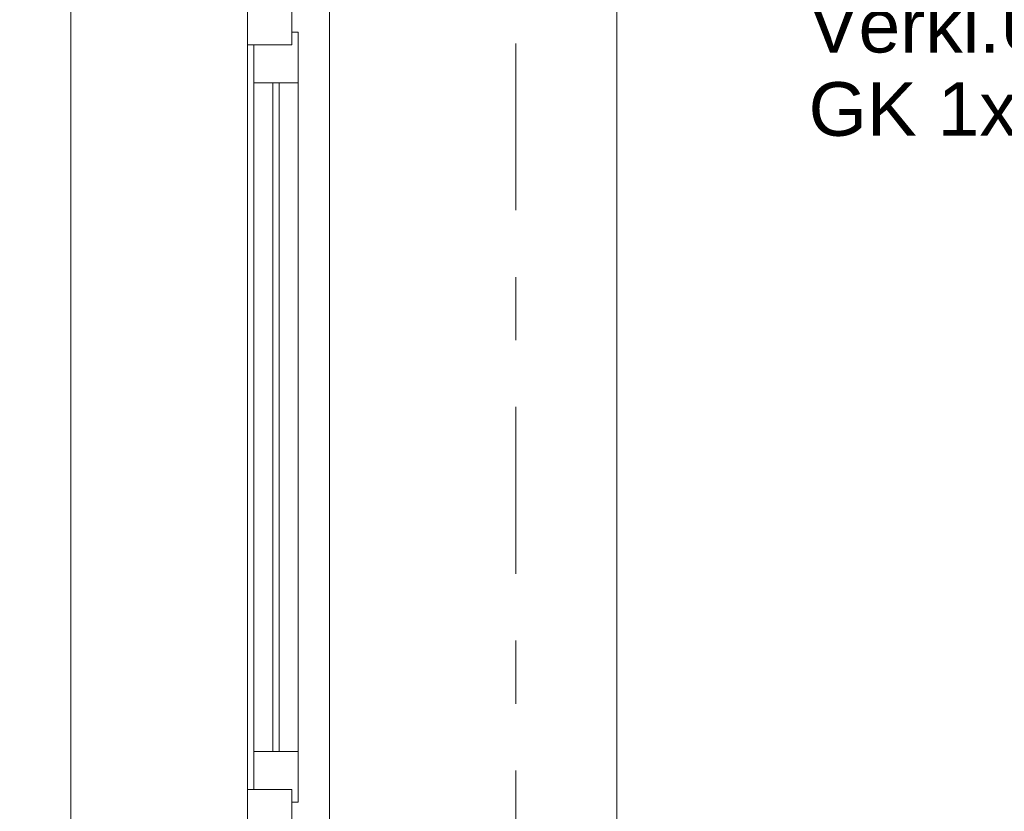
# Model space of a CAD drawing. Header units: metres. Extents: x -17.8 to 3.6, y -5.9 to 16.3.
# Tile 17 of 77: x -13.9 to -12.4, y 4.2 to 5.5. Entities that reach past the tile are written whole.
import ezdxf

# ---------------------------------------------------------------- set-up
doc = ezdxf.new("R2010")
doc.units = ezdxf.units.M
doc.header["$MEASUREMENT"] = 0
doc.linetypes.add('Strichlinie doppelt', pattern=[0.546806, 0.264583, -0.105833, 0.070556, -0.105833])
doc.linetypes.add('Wipeout_Contour', pattern=[1, 0, -1])
for name, color, linetype in [('152 - Bemaßung_ Beschriftung.Ausbau', 7, 'Continuous'), ('451 - Universal.Achsen Raster', 7, 'Continuous'), ('604 - Struktur.Wand Aussen', 7, 'Continuous'), ('607 - Struktur.Stütze', 7, 'Continuous'), ('Neubau_152 - Bemaßung_ Beschriftung.Ausbau', 7, 'Continuous')]:
    doc.layers.add(name, color=color, linetype=linetype)
doc.styles.add('ERSTELLTER_STIL_1', font='txt')
doc.dimstyles.new('ERSTELLTER_STIL__1', dxfattribs={"dimtxt": 0.1, "dimasz": 0.0532, "dimexe": 0.18, "dimexo": 0.0625, "dimgap": 0, "dimtad": 1, "dimzin": 0, "dimdsep": 46, "dimtxsty": 'ERSTELLTER_STIL_1', "dimblk": 'ARROWHEAD_2', "dimblk1": 'ARROWHEAD_2', "dimblk2": 'ARROWHEAD_2', "dimcen": 0.09, "dimse1": 1, "dimse2": 1, "dimclrd": 7, "dimclre": 7, "dimclrt": 7, "dimazin": 0, "dimtfac": 1, "dimtdec": 4, "dimtmove": 0, "dimatfit": 3, "dimfxl": 1, "dimtolj": 1, "dimtzin": 0, "dimarcsym": 0})

# ---------------------------------------------------------------- blocks, each defined once
blk = doc.blocks.new('*D92')
at = {"layer": '152 - Bemaßung_ Beschriftung.Ausbau', "color": 7, "linetype": 'Continuous', "lineweight": 5}
for p, q in [((-14.855, 0), (-14.855, 13.3199)), ((-14.89, 0.0202), (-14.82, -0.0202)), ((-14.8025, 0), (-14.9075, 0)), ((-14.855, -1.75), (-14.855, 0)), ((-14.89, -1.7298), (-14.82, -1.7702)), ((-14.8025, -1.75), (-14.9075, -1.75))]:
    blk.add_line(p, q, dxfattribs=at)
at = {"color": 254, "linetype": 'Wipeout_Contour', "lineweight": 0, "ltscale": 59.837338}
blk.add_wipeout([(-14.8563, -1.0268), (-14.8563, -0.7232), (-14.9938, -0.7232), (-14.9938, -1.0268)], dxfattribs=at).dxf.layer = '152 - Bemaßung_ Beschriftung.Ausbau'
at = {"layer": '152 - Bemaßung_ Beschriftung.Ausbau', "color": 7, "lineweight": 5, "insert": (-14.875, -1.008), "char_height": 0.1, "attachment_point": 7, "rotation": 90, "style": 'ERSTELLTER_STIL_1'}
blk.add_mtext('\\A1;{\\pql;\\fArial|b0|i0|c0|p38;1,75}', dxfattribs=at)
blk = doc.blocks.new('ARROWHEAD_2')
at = {"color": 0, "linetype": 'Continuous', "lineweight": 0}
for p, q in [((-0.378, -0.655), (0.378, 0.655)), ((0, 0), (-1, 0))]:
    blk.add_line(p, q, dxfattribs=at)
blk = doc.blocks.new('*D93')
at = {"layer": '152 - Bemaßung_ Beschriftung.Ausbau', "color": 7, "linetype": 'Continuous', "lineweight": 5}
for p, q in [((-14.855, 13.3199), (-14.855, 13.3541)), ((-14.82, 13.2997), (-14.89, 13.3401)), ((-14.8025, 13.3199), (-14.9075, 13.3199)), ((-14.855, 0), (-14.855, 13.3199)), ((-14.89, 0.0202), (-14.82, -0.0202))]:
    blk.add_line(p, q, dxfattribs=at)
at = {"color": 254, "linetype": 'Wipeout_Contour', "lineweight": 0, "ltscale": 65.424627}
blk.add_wipeout([(-14.8563, 6.4201), (-14.8563, 6.8997), (-14.9938, 6.8997), (-14.9938, 6.4201)], dxfattribs=at).dxf.layer = '152 - Bemaßung_ Beschriftung.Ausbau'
at = {"layer": '152 - Bemaßung_ Beschriftung.Ausbau', "color": 7, "lineweight": 5, "insert": (-14.8556, 6.4389), "char_height": 0.1, "attachment_point": 7, "rotation": 90, "style": 'ERSTELLTER_STIL_1'}
blk.add_mtext('\\A1;{\\pql;\\fArial|b0|i0|c0|p38;13,31\\fArial|b0|i0|c0|p38;\\A1{\\H.66x;\\S99^  ;}}', dxfattribs=at)
blk = doc.blocks.new('*D100')
at = {"layer": '152 - Bemaßung_ Beschriftung.Ausbau', "color": 7, "linetype": 'Continuous', "lineweight": 5}
for p, q in [((-14.39, 6.1652), (-14.32, 6.1248)), ((-14.3025, 6.145), (-14.4075, 6.145)), ((-14.355, 4.135), (-14.355, 6.145)), ((-14.39, 4.1552), (-14.32, 4.1148)), ((-14.3025, 4.135), (-14.4075, 4.135))]:
    blk.add_line(p, q, dxfattribs=at)
at = {"color": 254, "linetype": 'Wipeout_Contour', "lineweight": 0, "ltscale": 61.298089}
blk.add_wipeout([(-14.3563, 4.9882), (-14.3563, 5.2918), (-14.4938, 5.2918), (-14.4938, 4.9882)], dxfattribs=at).dxf.layer = '152 - Bemaßung_ Beschriftung.Ausbau'
at = {"layer": '152 - Bemaßung_ Beschriftung.Ausbau', "color": 7, "lineweight": 5, "insert": (-14.375, 5.007), "char_height": 0.1, "attachment_point": 7, "rotation": 90, "style": 'ERSTELLTER_STIL_1'}
blk.add_mtext('\\A1;{\\pql;\\fArial|b0|i0|c0|p38;2,01}', dxfattribs=at)

msp = doc.modelspace()

# ---------------------------------------------------------------- linework, layer by layer
at = {"layer": '451 - Universal.Achsen Raster', "color": 160, "linetype": 'Strichlinie doppelt', "lineweight": 9, "true_color": 0x3232ff}
msp.add_line((-13.15, 15.81), (-13.15, -5.5), dxfattribs=at)
at = {"layer": '604 - Struktur.Wand Aussen', "color": 7, "linetype": 'Continuous', "lineweight": 13}
for p, q in [((-13.445, 6.0655), (-13.445, 4.155)), ((-13.855, 4.135), (-13.855, 6.045)), ((-13.575, 5.515), (-13.575, 5.435)), ((-13.495, 5.455), (-13.505, 5.455)), ((-13.495, 5.455), (-13.495, 5.375)), ((-13.575, 4.255), (-13.575, 5.435)), ((-13.565, 5.435), (-13.565, 5.375)), ((-13.565, 5.3502), (-13.565, 5.3734)), ((-13.535, 5.375), (-13.535, 4.315)), ((-13.525, 5.375), (-13.525, 4.315)), ((-13.565, 5.3253), (-13.565, 5.3486)), ((-13.565, 5.3005), (-13.565, 5.3237)), ((-13.565, 4.411), (-13.565, 5.2989)), ((-13.495, 4.6206), (-13.495, 5.2986)), ((-13.565, 4.3911), (-13.565, 4.4091)), ((-13.565, 4.3797), (-13.565, 4.3895)), ((-13.565, 4.3663), (-13.565, 4.3777)), ((-13.565, 4.3483), (-13.565, 4.3647)), ((-13.565, 4.3414), (-13.565, 4.3464)), ((-13.565, 4.317), (-13.565, 4.3398)), ((-13.565, 4.315), (-13.565, 4.255)), ((-13.495, 4.315), (-13.495, 4.235)), ((-13.575, 4.255), (-13.575, 4.135)), ((-13.495, 4.235), (-13.505, 4.235))]:
    msp.add_line(p, q, dxfattribs=at)
at = {"layer": '604 - Struktur.Wand Aussen', "color": 7, "linetype": 'Continuous', "lineweight": 9}
for p, q in [((-13.565, 5.375), (-13.565, 5.3734)), ((-13.495, 5.375), (-13.495, 5.2986)), ((-13.565, 5.3502), (-13.565, 5.3486)), ((-13.565, 5.3253), (-13.565, 5.3237)), ((-13.565, 5.3005), (-13.565, 5.2989)), ((-13.495, 4.3914), (-13.495, 4.6206)), ((-13.565, 4.5973), (-13.565, 4.5992)), ((-13.565, 4.5659), (-13.565, 4.5679)), ((-13.565, 4.5345), (-13.565, 4.5365)), ((-13.565, 4.5032), (-13.565, 4.5051)), ((-13.565, 4.4718), (-13.565, 4.4738)), ((-13.565, 4.4404), (-13.565, 4.4424)), ((-13.565, 4.4091), (-13.565, 4.411)), ((-13.565, 4.3895), (-13.565, 4.3911)), ((-13.495, 4.315), (-13.495, 4.3914)), ((-13.565, 4.3777), (-13.565, 4.3797)), ((-13.565, 4.3647), (-13.565, 4.3663)), ((-13.565, 4.3464), (-13.565, 4.3483)), ((-13.565, 4.3398), (-13.565, 4.3414)), ((-13.565, 4.3166), (-13.565, 4.317)), ((-13.565, 4.315), (-13.565, 4.3166))]:
    msp.add_line(p, q, dxfattribs=at)
at = {"layer": '604 - Struktur.Wand Aussen', "color": 7, "linetype": 'Continuous', "lineweight": 13, "flags": 128}
for points in [[(-13.505, 5.515), (-13.505, 5.495), (-13.505, 5.455), (-13.505, 5.435)], [(-13.505, 5.435), (-13.565, 5.435), (-13.575, 5.435)], [(-13.495, 5.375), (-13.505, 5.375), (-13.525, 5.375), (-13.535, 5.375), (-13.565, 5.375)], [(-13.495, 4.315), (-13.505, 4.315), (-13.525, 4.315), (-13.535, 4.315), (-13.565, 4.315)], [(-13.505, 4.255), (-13.565, 4.255), (-13.575, 4.255)], [(-13.505, 4.255), (-13.505, 4.235), (-13.505, 4.155)]]:
    msp.add_lwpolyline(points, dxfattribs=at)
at = {"layer": '607 - Struktur.Stütze', "color": 7, "linetype": 'Continuous', "lineweight": 13}
msp.add_line((-12.99, 3.365), (-12.99, 6.0655), dxfattribs=at)

# ---------------------------------------------------------------- next in the draw order: dimensions: what is measured, and where the dimension line sits
at = {"layer": '152 - Bemaßung_ Beschriftung.Ausbau', "color": 7, "linetype": 'Continuous', "lineweight": 5}
dim = msp.add_linear_dim(base=(-14.855, 0), p1=(0.115, -1.75), p2=(-13.445, 0), angle=90, dimstyle='ERSTELLTER_STIL__1', dxfattribs=at)
dim.commit()
dim.dimension.update_dxf_attribs({"geometry": '*D92', "text_midpoint": (-14.925, -0.8781), "dimtype": 160, "text_rotation": 90})

# ---------------------------------------------------------------- next in the draw order: dimensions: what is measured, and where the dimension line sits
dim = msp.add_linear_dim(base=(-14.855, 13.3199), p1=(-13.445, 0), p2=(0.145, 13.3199), angle=90, dimstyle='ERSTELLTER_STIL__1', dxfattribs=at)
dim.commit()
dim.dimension.update_dxf_attribs({"geometry": '*D93', "text_midpoint": (-14.925, 6.7801), "dimtype": 160, "text_rotation": 90})

# ---------------------------------------------------------------- next in the draw order: dimensions: what is measured, and where the dimension line sits
dim = msp.add_linear_dim(base=(-14.355, 6.145), p1=(-0.125, 4.135), p2=(-0.125, 6.145), angle=90, dimstyle='ERSTELLTER_STIL__1', dxfattribs=at)
dim.commit()
dim.dimension.update_dxf_attribs({"geometry": '*D100', "text_midpoint": (-14.425, 5.1369), "dimtype": 160, "text_rotation": 90})

# ---------------------------------------------------------------- next in the draw order: texts
at = {"layer": 'Neubau_152 - Bemaßung_ Beschriftung.Ausbau', "color": 1, "linetype": 'Continuous', "lineweight": 13, "insert": (-12.686, 5.508), "char_height": 0.085, "attachment_point": 1, "line_spacing_factor": 0.931709, "style": 'ERSTELLTER_STIL_1'}
msp.add_mtext('\\A1;{\\pql;\\fArial|b0|i0|c0|p38;Verkl.U\\fArial|b0|i0|c0|p38;Z\\P\\pql;\\fArial|b0|i0|c0|p38;GK\\fArial|b0|i0|c0|p38; 1x12,5mm}', dxfattribs=at)

doc.saveas('drawing.dxf')
